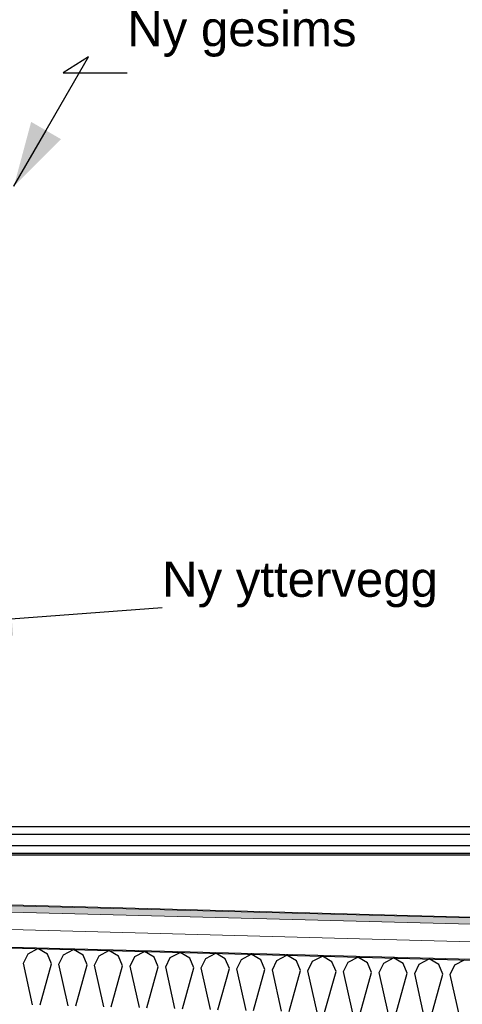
# Model space of a CAD drawing. Header units: millimetres. Extents: x -8544 to 51179, y -2070 to 13050.
# Tile 163 of 168: x 40763 to 42022, y 6721 to 9518. Entities that reach past the tile are written whole.
import ezdxf

# ---------------------------------------------------------------- set-up
doc = ezdxf.new("R2010")
doc.units = ezdxf.units.MM
doc.header["$LTSCALE"] = 0.5
doc.header["$MEASUREMENT"] = 0
doc.linetypes.add('PLINE', pattern=[0])
for name, color, linetype in [('261- Primærkonstruksjon (tak)', 7, 'Continuous'), ('261- Primærkonstruksjon (tak) (Skravur)', 7, 'Continuous'), ('262- Taktekking (Skravur)(Nye konstruksjoner)', 7, 'Continuous'), ('265- Gesimser_ takrenner og nedløp(Nye konstruksjoner)', 7, 'Continuous'), ('832- Tekst bygning(Nye konstruksjoner)', 7, 'Continuous')]:
    doc.layers.add(name, color=color, linetype=linetype)
doc.layers.add('262- Taktekking(Nye konstruksjoner)', color=7, linetype='Continuous', lineweight=0)
doc.styles.add('GENERATED_STYLE_2', font='arial.ttf')
doc.dimstyles.new('GENERATED_STYLE__2', dxfattribs={"dimtxt": 0.18, "dimasz": 182.4, "dimexe": 0.18, "dimexo": 0.0625, "dimgap": 0, "dimtad": 0, "dimtih": 1, "dimtoh": 1, "dimdec": 4, "dimzin": 0, "dimdsep": 46, "dimcen": 0.09, "dimadec": 0, "dimazin": 0, "dimtfac": 1, "dimtdec": 4, "dimtmove": 0, "dimatfit": 3, "dimldrblk": 'ARROWHEAD_5', "dimfxl": 1, "dimtolj": 1, "dimtzin": 0, "dimarcsym": 0})

# ---------------------------------------------------------------- blocks, each defined once
blk = doc.blocks.new('*X17')
at = {"layer": '261- Primærkonstruksjon (tak) (Skravur)', "linetype": 'PLINE'}
for p, q in [((40773.5, 6837.5), (40786.6, 6864.2)), ((40786.6, 6864.2), (40814.6, 6878.9)), ((40841.8, 6862.8), (40814.6, 6878.9)), ((40853.4, 6835.4), (40841.8, 6862.8)), ((40874.7, 6834.8), (40887.7, 6861.6)), ((40887.7, 6861.6), (40915.7, 6876.3)), ((40943, 6860.1), (40915.7, 6876.3)), ((40954.6, 6832.7), (40943, 6860.1)), ((40975.8, 6832.2), (40988.9, 6858.9)), ((40988.9, 6858.9), (41016.9, 6873.6)), ((41044.1, 6857.5), (41016.9, 6873.6)), ((41055.7, 6830.1), (41044.1, 6857.5)), ((41077, 6829.5), (41090, 6856.3)), ((41090, 6856.3), (41118, 6871)), ((41145.2, 6854.8), (41118, 6871)), ((41156.8, 6827.4), (41145.2, 6854.8)), ((41178.1, 6826.9), (41191.1, 6853.6)), ((41191.1, 6853.6), (41219.2, 6868.3)), ((41246.4, 6852.2), (41219.2, 6868.3)), ((41292.3, 6851), (41320.3, 6865.7)), ((41347.5, 6849.6), (41320.3, 6865.7)), ((41393.4, 6848.4), (41421.4, 6863)), ((41448.6, 6846.9), (41421.4, 6863)), ((41494.5, 6845.7), (41522.6, 6860.4)), ((41549.8, 6844.3), (41522.6, 6860.4)), ((41595.7, 6843.1), (41623.7, 6857.7)), ((41650.9, 6841.6), (41623.7, 6857.7)), ((41696.8, 6840.4), (41724.8, 6855.1)), ((41752.1, 6839), (41724.8, 6855.1)), ((40799.8, 6719.4), (40773.5, 6837.5)), ((40821, 6718.9), (40853.4, 6835.4)), ((40900.9, 6716.8), (40874.7, 6834.8)), ((40922.2, 6716.2), (40954.6, 6832.7)), ((41002.1, 6714.1), (40975.8, 6832.2)), ((41023.3, 6713.6), (41055.7, 6830.1)), ((41103.2, 6711.5), (41077, 6829.5)), ((41124.5, 6710.9), (41156.8, 6827.4)), ((41204.3, 6708.8), (41178.1, 6826.9)), ((41225.6, 6708.3), (41258, 6824.8)), ((41258, 6824.8), (41246.4, 6852.2)), ((41279.2, 6824.2), (41292.3, 6851)), ((41359.1, 6822.1), (41347.5, 6849.6)), ((41380.4, 6821.6), (41393.4, 6848.4)), ((41460.3, 6819.5), (41448.6, 6846.9)), ((41481.5, 6818.9), (41494.5, 6845.7)), ((41561.4, 6816.9), (41549.8, 6844.3)), ((41582.6, 6816.3), (41595.7, 6843.1)), ((41662.5, 6814.2), (41650.9, 6841.6)), ((41683.8, 6813.6), (41696.8, 6840.4)), ((41763.7, 6811.6), (41752.1, 6839)), ((41784.9, 6811), (41798, 6837.8)), ((41798, 6837.8), (41826, 6852.4)), ((41853.2, 6836.3), (41826, 6852.4)), ((41864.8, 6808.9), (41853.2, 6836.3)), ((41886.1, 6808.3), (41899.1, 6835.1)), ((41899.1, 6835.1), (41927.1, 6849.8)), ((41954.3, 6833.7), (41927.1, 6849.8)), ((41965.9, 6806.3), (41954.3, 6833.7)), ((41987.2, 6805.7), (42000.2, 6832.5)), ((42000.2, 6832.5), (42028.2, 6847.2)), ((41305.5, 6706.2), (41279.2, 6824.2)), ((41326.7, 6705.6), (41359.1, 6822.1)), ((41406.6, 6703.5), (41380.4, 6821.6)), ((41427.9, 6703), (41460.3, 6819.5)), ((41507.8, 6700.9), (41481.5, 6818.9)), ((41529, 6700.3), (41561.4, 6816.9)), ((41608.9, 6698.2), (41582.6, 6816.3)), ((41630.1, 6697.7), (41662.5, 6814.2)), ((41710, 6695.6), (41683.8, 6813.6)), ((41731.3, 6695), (41763.7, 6811.6)), ((41811.2, 6692.9), (41784.9, 6811)), ((41832.4, 6692.4), (41864.8, 6808.9)), ((41912.3, 6690.3), (41886.1, 6808.3)), ((41933.6, 6689.7), (41965.9, 6806.3)), ((42013.4, 6687.7), (41987.2, 6805.7))]:
    blk.add_line(p, q, dxfattribs=at)
blk = doc.blocks.new('ARROWHEAD_5')
at = {"linetype": 'Continuous'}
blk.add_hatch(color=256, dxfattribs=at).paths.add_polyline_path([(-1, 0.2679), (0, 0), (-1, -0.2679)])
blk.add_line((0, 0), (-1, 0), dxfattribs=at)

msp = doc.modelspace()

# ---------------------------------------------------------------- hatches: boundary and pattern name
at = {"layer": '262- Taktekking (Skravur)(Nye konstruksjoner)', "linetype": 'Continuous'}
msp.add_hatch(color=256, dxfattribs=at).paths.add_polyline_path([(44196.9, 6912.4), (40611.9, 7006.3), (40611.9, 7004.3), (44196.9, 6910.4)])
h = msp.add_hatch(dxfattribs=at)
h.set_pattern_fill('Prikker_tett', color=256, style=0, pattern_type=2)
h.set_pattern_definition([(0, (0, 0), (0, 43.30127), [0, -25]), (0, (12.5, 21.65), (0, 43.30127), [0, -25])])
h.paths.add_polyline_path([(40611.9, 6886.2), (40611.9, 6884.2), (44196.9, 6790.4), (44196.9, 6792.4)])
at = {"layer": '262- Taktekking(Nye konstruksjoner)', "linetype": 'Continuous'}
msp.add_hatch(color=256, dxfattribs=at).paths.add_polyline_path([(44196.9, 6910.4), (40611.9, 7004.3), (40611.9, 6986.3), (44196.9, 6892.4)])

# ---------------------------------------------------------------- linework, layer by layer
at = {"layer": '261- Primærkonstruksjon (tak)', "linetype": 'PLINE'}
msp.add_line((40611.9, 6884.2), (43961.9, 6796.5), dxfattribs=at)
at = {"layer": '262- Taktekking(Nye konstruksjoner)', "linetype": 'PLINE'}
for p, q in [((40611.9, 7006.3), (44196.9, 6912.4)), ((40611.9, 7004.3), (44196.9, 6910.4)), ((40611.9, 6986.3), (44196.9, 6892.4)), ((40611.9, 6936.3), (44196.9, 6842.4)), ((40611.9, 6886.2), (44196.9, 6792.4))]:
    msp.add_line(p, q, dxfattribs=at)
at = {"layer": '265- Gesimser_ takrenner og nedløp(Nye konstruksjoner)', "linetype": 'PLINE'}
for p, q in [((43190.9, 7224.9), (40699.9, 7224.9)), ((43082.9, 7203.3), (40699.9, 7203.3)), ((43082.9, 7170.8), (40699.9, 7170.8)), ((40699.9, 7150.2), (43062.3, 7150.2)), ((40699.9, 7145.9), (43064.1, 7145.9))]:
    msp.add_line(p, q, dxfattribs=at)

# ---------------------------------------------------------------- block references
at = {"layer": '261- Primærkonstruksjon (tak)'}
msp.add_blockref('*X17', (0, 0), dxfattribs=at)

# ---------------------------------------------------------------- texts
at = {"layer": '832- Tekst bygning(Nye konstruksjoner)', "linetype": 'Continuous', "char_height": 100, "attachment_point": 7, "style": 'GENERATED_STYLE_2'}
for s, insert in [('\\A1;{\\pql;\\fArial|b0|i0|c0|p0;\\W1.000000;Ny \\fArial|b0|i0|c0|p0;\\W1.000000;gesims}', (41068.9, 9412.1)), ('\\A1;{\\pql;\\fArial|b0|i0|c0|p0;\\W1.000000;Ny \\fArial|b0|i0|c0|p0;\\W1.000000;yttervegg}', (41167.9, 7848.2))]:
    msp.add_mtext(s, dxfattribs=dict(at, insert=insert))

# ---------------------------------------------------------------- leaders
at = {"layer": '832- Tekst bygning(Nye konstruksjoner)', "linetype": 'PLINE', "annotation_type": 0, "has_hookline": 1, "hookline_direction": 0}
for points, text_width in [([(40746.6, 9045.2), (40958.7, 9412.1), (40886.5, 9366.7), (41068.9, 9366.7)], 635.5), ([(40558.7, 7802.7), (41167.9, 7848.2)], 763.6)]:
    msp.add_leader(points, dimstyle='GENERATED_STYLE__2', dxfattribs=dict(at, text_width=text_width))

doc.saveas('drawing.dxf')
